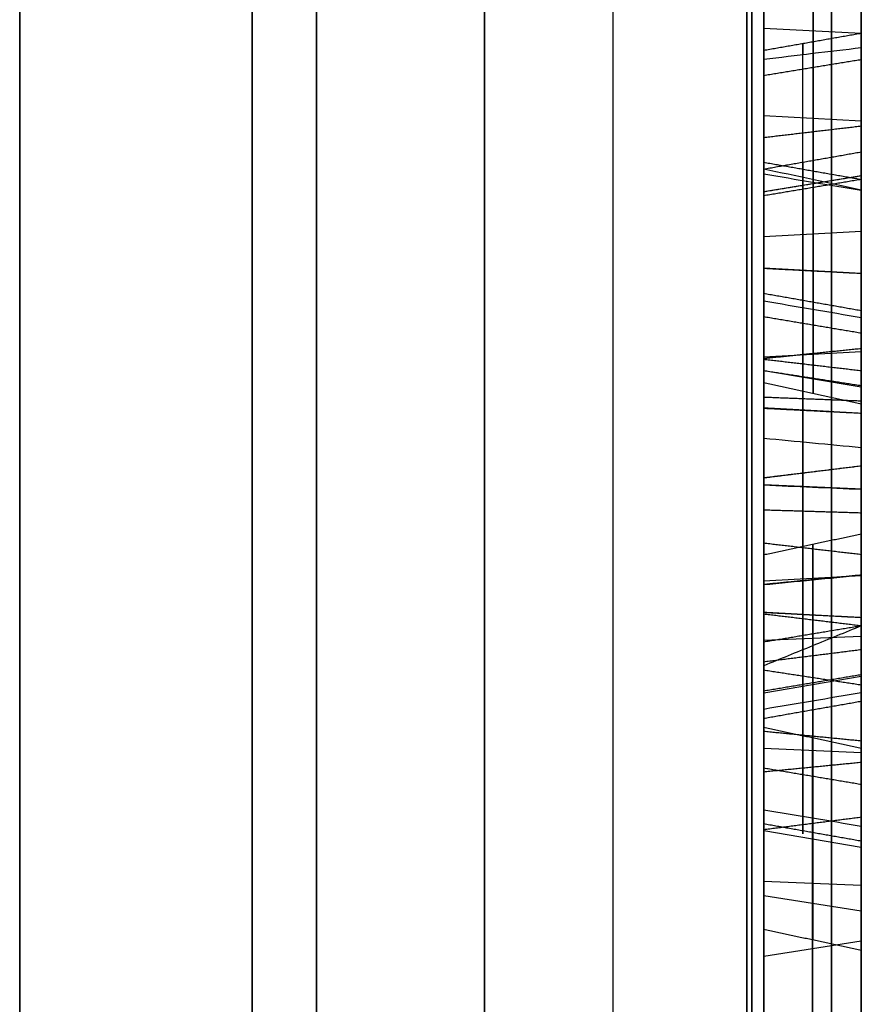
# Model space of a CAD drawing. Header units: millimetres. Extents: x 0 to 290, y -65 to 65.
# Tile 223 of 256: x 239.84 to 242, y 10.32 to 12.84. Entities that reach past the tile are written whole.
import ezdxf

# ---------------------------------------------------------------- set-up
doc = ezdxf.new("R2010")
doc.units = ezdxf.units.MM
doc.layers.add('Layer 01', color=7, linetype='Continuous', true_color=0x000000)

# ---------------------------------------------------------------- blocks, each defined once
blk = doc.blocks.new('Block 01')
at = {"layer": 'Layer 01'}
for p, q in [((241.8764, 11.9553, -45.9082), (241.8764, 13.8241, -45.3368)), ((241.8764, 13.7507, -45.0968), (241.8764, 11.8819, -45.6681)), ((241.75, 13.2061, -45.5025), (241.75, 12.4999, -45.5025)), ((241.75, 12.8187, -45.405), (242, 12.8058, -45.3628)), ((241.8764, 12.7533, -41.6543), (241.8764, 12.4302, -41.7561)), ((241.75, 12.5945, -41.7277), (242, 12.5813, -41.6856)), ((241.75, 12.4085, -41.163), (241.75, 12.0918, -41.163)), ((242, 12.0657, -40.6828), (242, 11.1028, -40.6828)), ((241.75, 11.9411, -45.7857), (242, 11.899, -45.7986)), ((241.8764, 11.8819, -45.6681), (241.8764, 11.9553, -45.9082)), ((241.75, 11.7568, -39.7231), (241.75, 11.7568, -40.0326)), ((241.75, 11.7568, -41.3985), (241.75, 11.7568, -41.6149)), ((241.75, 11.7568, -42.2754), (241.75, 11.7568, -42.5509)), ((242, 11.5917, -40.0096), (242, 11.5917, -41.3544)), ((241.8761, 11.4952, -47.3764), (241.8761, 10.78, -44.5079)), ((241.8761, 11.0035, -47.499), (241.8761, 11.4952, -47.3764)), ((241.75, 11.2496, -47.4147), (242, 11.2603, -47.4575)), ((241.75, 11.2292, -41.163), (241.75, 10.8563, -41.163)), ((241.75, 11.1709, -46.1678), (241.75, 10.8994, -46.1678)), ((241.75, 11.1151, -45.9438), (242, 11.1578, -45.9331)), ((241.875, 10.148, -45.6836), (241.875, 11.0036, -47.4988)), ((241.8739, 10.9995, -46.6593), (241.8739, 10.924, -46.6781)), ((241.875, 10.4815, -44.5826), (241.875, 10.9992, -46.6592)), ((241.75, 10.9727, -46.6885), (242, 10.962, -46.6457)), ((241.875, 10.9241, -46.6779), (241.875, 9.9951, -44.7038)), ((241.8761, 10.78, -44.5079), (241.8761, 10.4812, -44.5824)), ((241.75, 10.7617, -45.6155), (242, 10.719, -45.6262)), ((241.75, 10.6597, -46.1678), (241.75, 10.4006, -46.1678)), ((241.75, 10.6322, -44.5677), (242, 10.6216, -44.5249)), ((241.75, 10.5957, -46.5818), (242, 10.5559, -46.6006)), ((241.75, 10.4397, -45.7002), (242, 10.4796, -45.6815))]:
    blk.add_line(p, q, dxfattribs=at)
at = {"layer": 'Layer 01', "extrusion": (1, 2.40078e-09, -4.15826e-09)}
blk.add_arc((0, 0, 239.8438), 51.0753, 275.64333, 324.35667, dxfattribs=at)
at = {"layer": 'Layer 01', "extrusion": (-1, -2.40078e-09, -4.15826e-09)}
blk.add_arc((0, 0, -239.8438), 51.0753, 95.64333, 144.35667, dxfattribs=at)
at = {"layer": 'Layer 01', "extrusion": (-1, 1.14899e-31, 3.37662e-17)}
for start, end in [(215.66946, 264.33054), (95.66946, 144.33054)]:
    blk.add_arc((0, 0, -240.4394), 51.0545, start, end, dxfattribs=at)
at = {"layer": 'Layer 01', "extrusion": (1, 4.58683e-14, -8.07993e-14)}
blk.add_arc((0, 0, 241.0349), 51.0337, 275.69573, 324.30427, dxfattribs=at)
at = {"layer": 'Layer 01', "extrusion": (1, 4.70401e-14, 8.01228e-14)}
blk.add_arc((0, 0, 241.0349), 51.0337, 35.69573, 84.30427, dxfattribs=at)
at = {"layer": 'Layer 01', "extrusion": (1, -1.73004e-15, 1.24376e-15)}
blk.add_arc((0, 0, 239.8438), 39.4246, 275.71323, 324.28677, dxfattribs=at)
at = {"layer": 'Layer 01', "extrusion": (1, -2.12112e-16, -2.12014e-15)}
blk.add_arc((0, 0, 239.8438), 39.4246, 35.71323, 84.28677, dxfattribs=at)
at = {"layer": 'Layer 01', "extrusion": (-1, 0, 0)}
for start, end in [(95.8461, 144.15517), (215.8461, 264.15517)]:
    blk.add_arc((0, 0, -240.6041), 39.3945, start, end, dxfattribs=at)
at = {"layer": 'Layer 01', "extrusion": (-1, 1.81362e-10, -3.14134e-10)}
blk.add_arc((0, 0, -241.7071), 39.7071, 217.05776, 262.94224, dxfattribs=at)
at = {"layer": 'Layer 01', "extrusion": (-1, 1.81357e-10, 3.14112e-10)}
blk.add_arc((0, 0, -241.7071), 39.7071, 97.05776, 142.94224, dxfattribs=at)
at = {"layer": 'Layer 01', "extrusion": (1, -6.98079e-10, 5.60357e-09)}
blk.add_arc((0, 0, 241.3644), 39.3644, 277.10119, 322.89881, dxfattribs=at)
at = {"layer": 'Layer 01', "extrusion": (-1, 3.29704e-09, 5.71067e-09)}
blk.add_arc((0, 0, -241.3644), 39.3644, 97.10119, 142.89881, dxfattribs=at)
at = {"layer": 'Layer 01'}
for points, weights in [([(241.7193, 41.1984, -29.5994), (241.7193, 32.5666, -41.6136), (241.7193, 19.7551, -49.0103), (241.7193, 5.0346, -50.4785)], [0.85966990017, 0.808876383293, 0.808876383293, 0.85966990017]), ([(241.7193, 5.0346, 50.4785), (241.7193, 19.7551, 49.0103), (241.7193, 32.5666, 41.6136), (241.7193, 41.1984, 29.5994)], [0.859669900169, 0.808876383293, 0.808876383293, 0.859669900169]), ([(241.924, 31.9465, -24.1239), (241.924, 25.3284, -32.888), (241.924, 15.8176, -38.3791), (241.924, 4.9187, -39.7285)], [0.961939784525, 0.911212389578, 0.911212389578, 0.961939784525]), ([(241.924, 4.9187, 39.7285), (241.924, 15.8176, 38.3791), (241.924, 25.3284, 32.888), (241.924, 31.9465, 24.1239)], [0.961939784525, 0.911212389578, 0.911212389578, 0.961939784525])]:
    blk.add_rational_spline(points, weights, degree=3, dxfattribs=at)
for points, knots in [([(242, 40.6342, -29.1941), (242, 39.6103, -30.6193), (242, 37.9715, -32.6655), (242, 35.8795, -34.8925), (242, 34.7885, -35.9659), (242, 34.2317, -36.4926), (242, 33.9907, -36.7162), (242, 33.8295, -36.8647), (242, 33.75, -36.9375), (242, 33.0073, -37.6132), (242, 31.9942, -38.4864), (242, 30.7726, -39.4567), (242, 30.2405, -39.8622), (242, 29.8839, -40.1303), (242, 29.7056, -40.2624), (242, 28.075, -41.4542), (242, 26.5719, -42.4333), (242, 24.2398, -43.7798), (242, 23.0572, -44.4209), (242, 21.6486, -45.1124), (242, 21.0387, -45.3967), (242, 20.6308, -45.5835), (242, 20.4248, -45.6761), (242, 19.4044, -46.127), (242, 18.1671, -46.6346), (242, 16.7011, -47.1684), (242, 15.9625, -47.4207), (242, 15.6447, -47.5257), (242, 15.4326, -47.5949), (242, 15.3246, -47.6298), (242, 11.8767, -48.7309), (242, 8.4585, -49.4389), (242, 4.9657, -49.7873)], [0, 0, 0, 0, 5.309603, 7.964405, 9.291805, 9.955506, 10.287356, 10.287356, 10.619206, 10.619206, 13.274008, 14.601409, 15.265109, 15.265109, 15.928809, 15.928809, 21.238412, 21.238412, 23.893214, 25.220615, 25.884315, 25.884315, 26.548016, 26.548016, 29.202817, 30.530218, 31.193918, 31.525769, 31.525769, 31.857619, 31.857619, 42.476825, 42.476825, 42.476825, 42.476825]), ([(242, 4.9657, 49.7873), (242, 6.7119, 49.6131), (242, 9.3034, 49.217), (242, 12.278, 48.5188), (242, 13.7531, 48.1107), (242, 14.4876, 47.8918), (242, 14.8018, 47.7949), (242, 15.0111, 47.7296), (242, 15.1138, 47.6971), (242, 16.0703, 47.3917), (242, 17.333, 46.951), (242, 18.7842, 46.3782), (242, 19.4015, 46.1201), (242, 19.8119, 45.9453), (242, 20.0155, 45.857), (242, 21.8629, 45.0407), (242, 23.4623, 44.2286), (242, 25.7946, 42.8822), (242, 26.941, 42.1785), (242, 28.2442, 41.3044), (242, 28.7953, 40.9184), (242, 29.1611, 40.6585), (242, 29.3443, 40.5265), (242, 30.2449, 39.8682), (242, 31.3032, 39.0504), (242, 32.4985, 38.0477), (242, 33.0863, 37.5342), (242, 33.3361, 37.3115), (242, 33.5021, 37.1625), (242, 33.5863, 37.0864), (242, 36.2639, 34.6509), (242, 38.5861, 32.0447), (242, 40.6342, 29.1941)], [0, 0, 0, 0, 5.309603, 7.964405, 9.291805, 9.955506, 10.287356, 10.287356, 10.619206, 10.619206, 13.274008, 14.601409, 15.265109, 15.265109, 15.928809, 15.928809, 21.238412, 21.238412, 23.893214, 25.220615, 25.884315, 25.884315, 26.548016, 26.548016, 29.202817, 30.530218, 31.193918, 31.525769, 31.525769, 31.857619, 31.857619, 42.476825, 42.476825, 42.476825, 42.476825]), ([(242, 4.9657, -40.108), (242, 6.2947, -39.9434), (242, 8.2665, -39.5997), (242, 10.5286, -39.029), (242, 11.6501, -38.7013), (242, 12.2085, -38.5268), (242, 12.4473, -38.4497), (242, 12.6063, -38.3979), (242, 12.6842, -38.3722), (242, 15.3587, -37.4819), (242, 17.8399, -36.3664), (242, 21.3907, -34.3164), (242, 23.1057, -33.2074), (242, 25.0007, -31.7665), (242, 25.9218, -31.0093), (242, 26.3758, -30.6216), (242, 26.5689, -30.4534), (242, 26.6974, -30.3409), (242, 26.7627, -30.2832), (242, 28.8286, -28.4499), (242, 30.6374, -26.4921), (242, 32.2517, -24.3544)], [0, 0, 0, 0, 4.049899, 6.074849, 7.087324, 7.593561, 7.84668, 7.84668, 8.099798, 8.099798, 16.199597, 16.199597, 20.249496, 22.274446, 23.28692, 23.793158, 24.046277, 24.046277, 24.299395, 24.299395, 32.399194, 32.399194, 32.399194, 32.399194]), ([(242, 32.2517, 24.3544), (242, 31.4447, 25.4231), (242, 30.1611, 26.9588), (242, 28.5358, 28.6325), (242, 27.6912, 29.4399), (242, 27.2609, 29.8362), (242, 27.0748, 30.0045), (242, 26.9504, 30.1163), (242, 26.8892, 30.171), (242, 24.7809, 32.042), (242, 22.5743, 33.633), (242, 19.0235, 35.6831), (242, 17.2056, 36.6138), (242, 15.0103, 37.5345), (242, 13.894, 37.9536), (242, 13.3312, 38.1529), (242, 13.089, 38.2361), (242, 12.9273, 38.291), (242, 12.8447, 38.3188), (242, 10.224, 39.1913), (242, 7.6241, 39.7788), (242, 4.9657, 40.108)], [0, 0, 0, 0, 4.049899, 6.074849, 7.087324, 7.593561, 7.84668, 7.84668, 8.099798, 8.099798, 16.199597, 16.199597, 20.249496, 22.274446, 23.28692, 23.793158, 24.046277, 24.046277, 24.299395, 24.299395, 32.399194, 32.399194, 32.399194, 32.399194]), ([(242, 12.7678, -41.6268), (241.9583, 12.763, -41.636), (241.9166, 12.7581, -41.6453), (241.8749, 12.7531, -41.6546), (241.8333, 12.7481, -41.6638), (241.7916, 12.743, -41.6731), (241.75, 12.7378, -41.6825)], [0, 0, 0, 0, 0.1289296, 0.1289296, 0.1289296, 0.257862, 0.257862, 0.257862, 0.257862]), ([(242, 12.4032, -41.7418), (241.9584, 12.4124, -41.7466), (241.9167, 12.4215, -41.7514), (241.8751, 12.4305, -41.7563), (241.8334, 12.4394, -41.7611), (241.7917, 12.4483, -41.7661), (241.75, 12.4571, -41.771)], [-0.2574055, -0.2574055, -0.2574055, -0.2574055, -0.1287048, -0.1287048, -0.1287048, 0, 0, 0, 0]), ([(241.75, 12.2027, -42.3439), (241.75, 12.2028, -42.3439), (241.75, 12.2029, -42.3438), (241.75, 12.203, -42.3438), (241.75, 12.3228, -42.3047), (241.75, 12.4043, -42.217), (241.75, 12.4441, -42.0946)], [-0.3748242, -0.3748242, -0.3748242, -0.3748242, -0.3744792, -0.3744792, -0.3744792, 0, 0, 0, 0]), ([(241.85, 12.4273, -42.0891), (241.85, 12.389, -42.2071), (241.85, 12.3119, -42.2897), (241.85, 12.1975, -42.327), (241.85, 12.1975, -42.3271), (241.85, 12.1974, -42.3271), (241.85, 12.1973, -42.3271)], [0.0001455, 0.0001455, 0.0001455, 0.0001455, 0.990099, 0.990099, 0.990099, 0.9906853, 0.9906853, 0.9906853, 0.9906853]), ([(241.75, 12.3987, -41.1892), (241.75, 12.3987, -41.1892), (241.75, 12.3987, -41.1892), (241.75, 12.3987, -41.1892), (241.75, 12.3202, -41.3874), (241.75, 12.1807, -41.5165), (241.75, 11.9756, -41.5835)], [0, 0, 0, 0, 0.0000309, 0.0000309, 0.0000309, 0.6190001, 0.6190001, 0.6190001, 0.6190001]), ([(241.85, 11.9808, -41.6003), (241.85, 12.1905, -41.5319), (241.85, 12.3348, -41.3986), (241.85, 12.4151, -41.1957), (241.85, 12.4151, -41.1957), (241.85, 12.4151, -41.1957), (241.85, 12.4151, -41.1957)], [0.0005307, 0.0005307, 0.0005307, 0.0005307, 0.990099, 0.990099, 0.990099, 0.9901277, 0.9901277, 0.9901277, 0.9901277]), ([(241.85, 12.4055, -40.4674), (241.85, 12.3074, -40.1564), (241.85, 12.1657, -39.9378), (241.85, 11.9817, -39.8082), (241.85, 11.9816, -39.8082), (241.85, 11.9816, -39.8082), (241.85, 11.9816, -39.8082)], [0, 0, 0, 0, 0.990099, 0.990099, 0.990099, 0.9902584, 0.9902584, 0.9902584, 0.9902584]), ([(241.75, 11.9714, -39.8225), (241.75, 11.9714, -39.8226), (241.75, 11.9715, -39.8226), (241.75, 11.9715, -39.8226), (241.75, 12.1513, -39.9492), (241.75, 12.2913, -40.1639), (241.75, 12.3887, -40.4727)], [-0.8001599, -0.8001599, -0.8001599, -0.8001599, -0.7999733, -0.7999733, -0.7999733, 0, 0, 0, 0]), ([(241.75, 11.6655, -42.2008), (241.75, 11.6655, -42.2009), (241.75, 11.6656, -42.2009), (241.75, 11.6656, -42.201), (241.75, 11.8244, -42.3531), (241.75, 12.0076, -42.4042), (241.75, 12.2023, -42.344), (241.75, 12.2024, -42.344), (241.75, 12.2026, -42.3439), (241.75, 12.2027, -42.3439)], [-0.6144254, -0.6144254, -0.6144254, -0.6144254, -0.6142128, -0.6142128, -0.6142128, -0.000345, -0.000345, -0.000345, 0, 0, 0, 0]), ([(241.85, 12.1973, -42.3271), (241.85, 12.1973, -42.3271), (241.85, 12.1972, -42.3271), (241.85, 12.1971, -42.3272), (241.85, 12.0087, -42.3854), (241.85, 11.833, -42.3369), (241.85, 11.6778, -42.1882), (241.85, 11.6778, -42.1882), (241.85, 11.6778, -42.1882), (241.85, 11.6777, -42.1881)], [0.0094721, 0.0094721, 0.0094721, 0.0094721, 0.0098039, 0.0098039, 0.0098039, 0.9901961, 0.9901961, 0.9901961, 0.9903941, 0.9903941, 0.9903941, 0.9903941]), ([(241.75, 12.1195, -41.0868), (241.75, 12.0803, -41.2302), (241.75, 11.9868, -41.331), (241.75, 11.8449, -41.3783), (241.75, 11.8447, -41.3784), (241.75, 11.8445, -41.3785), (241.75, 11.8443, -41.3785)], [-0.436453, -0.436453, -0.436453, -0.436453, -0.0006574, -0.0006574, -0.0006574, 0, 0, 0, 0]), ([(241.85, 12.1025, -41.0821), (241.85, 12.0647, -41.2205), (241.85, 11.976, -41.316), (241.85, 11.8393, -41.3616), (241.85, 11.8392, -41.3616), (241.85, 11.8391, -41.3617), (241.85, 11.839, -41.3617)], [0, 0, 0, 0, 0.990099, 0.990099, 0.990099, 0.9909693, 0.9909693, 0.9909693, 0.9909693]), ([(241.75, 11.9756, -41.5835), (241.75, 11.8554, -41.6191), (241.75, 11.7469, -41.6249), (241.75, 11.6477, -41.5996), (241.75, 11.6477, -41.5996), (241.75, 11.6477, -41.5996), (241.75, 11.6476, -41.5996)], [-0.3364831, -0.3364831, -0.3364831, -0.3364831, -0.0001126, -0.0001126, -0.0001126, 0, 0, 0, 0]), ([(241.75, 11.3206, -39.7543), (241.75, 11.3207, -39.7543), (241.75, 11.3207, -39.7543), (241.75, 11.3208, -39.7543), (241.75, 11.5807, -39.6712), (241.75, 11.7928, -39.6946), (241.75, 11.9712, -39.8224), (241.75, 11.9713, -39.8225), (241.75, 11.9713, -39.8225), (241.75, 11.9714, -39.8225)], [-0.7061058, -0.7061058, -0.7061058, -0.7061058, -0.7059349, -0.7059349, -0.7059349, -0.0001866, -0.0001866, -0.0001866, 0, 0, 0, 0]), ([(241.85, 11.9816, -39.8082), (241.85, 11.9815, -39.8081), (241.85, 11.9815, -39.8081), (241.85, 11.9815, -39.8081), (241.85, 11.7979, -39.6765), (241.85, 11.5791, -39.6532), (241.85, 11.3154, -39.7375), (241.85, 11.3154, -39.7375), (241.85, 11.3154, -39.7375), (241.85, 11.3153, -39.7375)], [0.0096372, 0.0096372, 0.0096372, 0.0096372, 0.0098039, 0.0098039, 0.0098039, 0.9901961, 0.9901961, 0.9901961, 0.9903147, 0.9903147, 0.9903147, 0.9903147]), ([(241.85, 11.6433, -41.6167), (241.85, 11.6433, -41.6167), (241.85, 11.6434, -41.6167), (241.85, 11.6434, -41.6167), (241.85, 11.7464, -41.643), (241.85, 11.8583, -41.6366), (241.85, 11.9808, -41.6003)], [0.0096835, 0.0096835, 0.0096835, 0.0096835, 0.009901, 0.009901, 0.009901, 0.9991224, 0.9991224, 0.9991224, 0.9991224]), ([(241.75, 11.8443, -41.3785), (241.75, 11.8441, -41.3786), (241.75, 11.8438, -41.3786), (241.75, 11.8436, -41.3787), (241.75, 11.6799, -41.4279), (241.75, 11.5256, -41.4084), (241.75, 11.3925, -41.32), (241.75, 11.3924, -41.32), (241.75, 11.3923, -41.32), (241.75, 11.3923, -41.3199)], [0, 0, 0, 0, 0.0006574, 0.0006574, 0.0006574, 0.4869461, 0.4869461, 0.4869461, 0.4871777, 0.4871777, 0.4871777, 0.4871777]), ([(241.85, 11.839, -41.3617), (241.85, 11.8388, -41.3617), (241.85, 11.8387, -41.3618), (241.85, 11.8386, -41.3618), (241.85, 11.679, -41.4097), (241.85, 11.5309, -41.3908), (241.85, 11.4022, -41.3054), (241.85, 11.4022, -41.3053), (241.85, 11.4021, -41.3053), (241.85, 11.4021, -41.3053)], [0.0090015, 0.0090015, 0.0090015, 0.0090015, 0.0098039, 0.0098039, 0.0098039, 0.9901961, 0.9901961, 0.9901961, 0.9904802, 0.9904802, 0.9904802, 0.9904802]), ([(241.75, 11.1842, -41.267), (241.75, 11.2044, -41.324), (241.75, 11.2246, -41.381), (241.75, 11.2448, -41.4379), (241.75, 11.3708, -41.7932), (241.75, 11.5079, -42.0469), (241.75, 11.6653, -42.2007), (241.75, 11.6654, -42.2007), (241.75, 11.6654, -42.2008), (241.75, 11.6655, -42.2008)], [-1.066968, -1.066968, -1.066968, -1.066968, -0.885604, -0.885604, -0.885604, -0.000213, -0.000213, -0.000213, 0, 0, 0, 0]), ([(241.85, 11.6777, -42.1881), (241.85, 11.6777, -42.1881), (241.85, 11.6777, -42.1881), (241.85, 11.6776, -42.1881), (241.85, 11.5234, -42.0375), (241.85, 11.3869, -41.7861), (241.85, 11.2614, -41.432), (241.85, 11.2493, -41.3979), (241.85, 11.2372, -41.3637), (241.85, 11.2251, -41.3295)], [0.0083296, 0.0083296, 0.0083296, 0.0083296, 0.0084937, 0.0084937, 0.0084937, 0.8578682, 0.8578682, 0.8578682, 0.9398799, 0.9398799, 0.9398799, 0.9398799]), ([(241.75, 11.6476, -41.5996), (241.75, 11.6476, -41.5996), (241.75, 11.6476, -41.5996), (241.75, 11.6475, -41.5996), (241.75, 11.5489, -41.5749), (241.75, 11.4392, -41.5061), (241.75, 11.3165, -41.3911), (241.75, 11.2724, -41.3497), (241.75, 11.2283, -41.3083), (241.75, 11.1842, -41.267)], [-0.580795, -0.580795, -0.580795, -0.580795, -0.5806825, -0.5806825, -0.5806825, -0.1813639, -0.1813639, -0.1813639, 0, 0, 0, 0]), ([(241.85, 11.2251, -41.3295), (241.85, 11.2516, -41.3543), (241.85, 11.278, -41.3791), (241.85, 11.3045, -41.4039), (241.85, 11.4283, -41.5201), (241.85, 11.5402, -41.5909), (241.85, 11.6432, -41.6167), (241.85, 11.6433, -41.6167), (241.85, 11.6433, -41.6167), (241.85, 11.6433, -41.6167)], [0.1117018, 0.1117018, 0.1117018, 0.1117018, 0.2667838, 0.2667838, 0.2667838, 0.9927404, 0.9927404, 0.9927404, 0.9928885, 0.9928885, 0.9928885, 0.9928885]), ([(241.75, 11.3923, -41.3199), (241.75, 11.3922, -41.3199), (241.75, 11.3921, -41.3198), (241.75, 11.3921, -41.3198), (241.75, 11.2623, -41.2317), (241.75, 11.1707, -41.1046), (241.75, 11.12, -40.9439)], [0, 0, 0, 0, 0.0002316, 0.0002316, 0.0002316, 0.4822055, 0.4822055, 0.4822055, 0.4822055]), ([(241.85, 11.4021, -41.3053), (241.85, 11.4021, -41.3053), (241.85, 11.402, -41.3052), (241.85, 11.402, -41.3052), (241.85, 11.2756, -41.2194), (241.85, 11.1865, -41.0961), (241.85, 11.1369, -40.9386)], [0.0095907, 0.0095907, 0.0095907, 0.0095907, 0.009901, 0.009901, 0.009901, 1, 1, 1, 1]), ([(241.75, 10.8145, -40.2584), (241.75, 10.8981, -39.9986), (241.75, 11.0633, -39.8344), (241.75, 11.3205, -39.7544), (241.75, 11.3205, -39.7544), (241.75, 11.3206, -39.7544), (241.75, 11.3206, -39.7543)], [-0.775374, -0.775374, -0.775374, -0.775374, -0.0001709, -0.0001709, -0.0001709, 0, 0, 0, 0]), ([(241.85, 11.3153, -39.7375), (241.85, 11.3153, -39.7375), (241.85, 11.3153, -39.7375), (241.85, 11.3152, -39.7376), (241.85, 11.053, -39.8191), (241.85, 10.8829, -39.9882), (241.85, 10.7977, -40.2531)], [0.0097754, 0.0097754, 0.0097754, 0.0097754, 0.009901, 0.009901, 0.009901, 0.9999374, 0.9999374, 0.9999374, 0.9999374]), ([(242, 11.2864, -41.4232), (241.9583, 11.2694, -41.3972), (241.9167, 11.2523, -41.3711), (241.875, 11.2353, -41.3451), (241.8333, 11.2183, -41.3191), (241.7917, 11.2013, -41.293), (241.75, 11.1842, -41.267)], [-0.3119873, -0.3119873, -0.3119873, -0.3119873, -0.1559936, -0.1559936, -0.1559936, 0, 0, 0, 0])]:
    blk.add_open_spline(points, degree=3, knots=knots, dxfattribs=at)
for points, degree in [([(242, 13.8513, -45.3513), (242, 12.896, -45.6434), (242, 11.9408, -45.9354)], 2), ([(241.75, 11.9701, -45.8804), (241.75, 12.8832, -45.6012), (241.75, 13.7963, -45.322)], 2), ([(242, 11.8546, -45.6536), (242, 12.8099, -45.3616), (242, 13.7652, -45.0695)], 2), ([(241.75, 13.7359, -45.1246), (241.75, 12.8228, -45.4037), (241.75, 11.9097, -45.6829)], 2), ([(242, 12.7678, -41.6268), (242, 12.8274, -41.8159), (242, 12.8173, -42.0097), (242, 12.7375, -42.2083)], 3), ([(242, 12.8049, -41.914), (241.875, 12.783, -41.9129), (241.75, 12.761, -41.9117)], 2), ([(241.85, 12.7129, -42.1984), (241.85, 12.7872, -42.0137), (241.85, 12.7992, -41.8351), (241.85, 12.7501, -41.6601)], 3), ([(241.75, 12.7378, -41.6825), (241.75, 12.7803, -41.8479), (241.75, 12.7671, -42.0165), (241.75, 12.6966, -42.1919)], 3), ([(242, 12.4032, -41.7418), (242, 12.5855, -41.6843), (242, 12.7678, -41.6268)], 2), ([(241.75, 12.4571, -41.771), (241.75, 12.5974, -41.7267), (241.75, 12.7378, -41.6825)], 2), ([(242, 12.7375, -42.2083), (241.875, 12.717, -42.2001), (241.75, 12.6966, -42.1919)], 2), ([(242, 12.7375, -42.2083), (242, 12.6574, -42.4058), (242, 12.5097, -42.5385), (242, 12.2973, -42.6078)], 3), ([(241.75, 12.6966, -42.1919), (241.75, 12.6214, -42.3772), (241.75, 12.4855, -42.4999), (241.75, 12.2839, -42.5658)], 3), ([(241.85, 12.2893, -42.5826), (241.85, 12.4952, -42.5154), (241.85, 12.6358, -42.3887), (241.85, 12.7129, -42.1984)], 3), ([(242, 12.567, -42.4561), (241.875, 12.5523, -42.4399), (241.75, 12.5376, -42.4237)], 2), ([(242, 12.4307, -40.4595), (242, 12.5213, -40.7467), (242, 12.5235, -40.9941), (242, 12.4397, -41.2054)], 3), ([(242, 12.5006, -40.8609), (241.875, 12.4786, -40.8612), (241.75, 12.4566, -40.8614)], 2), ([(241.85, 12.4151, -41.1957), (241.85, 12.4961, -40.9914), (241.85, 12.4948, -40.7508), (241.85, 12.4055, -40.4674)], 3), ([(241.75, 12.4441, -42.0946), (241.75, 12.4797, -41.9863), (241.75, 12.4828, -41.8774), (241.75, 12.4571, -41.771)], 3), ([(241.75, 12.3887, -40.4727), (241.75, 12.4772, -40.7535), (241.75, 12.4779, -40.9896), (241.75, 12.3987, -41.1892)], 3), ([(242, 12.43, -41.9105), (241.875, 12.452, -41.9105), (241.75, 12.474, -41.9105)], 2), ([(242, 12.4022, -42.0809), (241.9167, 12.4161, -42.0855), (241.8333, 12.4301, -42.09), (241.75, 12.4441, -42.0946)], 3), ([(241.85, 12.4358, -41.7592), (241.85, 12.4652, -41.8677), (241.85, 12.4637, -41.9785), (241.85, 12.4273, -42.0891)], 3), ([(242, 12.4397, -41.2054), (241.9167, 12.426, -41.2), (241.8333, 12.4123, -41.1946), (241.75, 12.3987, -41.1892)], 3), ([(242, 12.4397, -41.2054), (241.875, 12.4192, -41.1973), (241.75, 12.3987, -41.1892)], 2), ([(242, 12.4307, -40.4595), (241.875, 12.4097, -40.4661), (241.75, 12.3887, -40.4727)], 2), ([(242, 12.4022, -42.0809), (242, 12.4397, -41.9668), (242, 12.4384, -41.8535), (242, 12.4032, -41.7418)], 3), ([(242, 12.4397, -41.2054), (242, 12.3566, -41.4154), (242, 12.2053, -41.5549), (242, 11.9887, -41.6255)], 3), ([(242, 11.9969, -39.7866), (242, 12.1873, -39.9207), (242, 12.3316, -40.1451), (242, 12.4307, -40.4595)], 3), ([(242, 12.1893, -42.3019), (242, 12.2955, -42.2672), (242, 12.366, -42.1922), (242, 12.4022, -42.0809)], 3), ([(242, 12.2973, -42.6078), (241.9167, 12.2928, -42.5938), (241.8333, 12.2884, -42.5798), (241.75, 12.2839, -42.5658)], 3), ([(242, 12.2973, -42.6078), (242, 11.9937, -42.7012), (242, 11.7176, -42.6378), (242, 11.469, -42.4176)], 3), ([(241.75, 12.2839, -42.5658), (241.75, 11.9946, -42.6547), (241.75, 11.7368, -42.596), (241.75, 11.4982, -42.3846)], 3), ([(241.85, 11.4865, -42.3978), (241.85, 11.7291, -42.6127), (241.85, 11.9942, -42.6733), (241.85, 12.2893, -42.5826)], 3), ([(242, 12.1893, -42.3019), (241.875, 12.1962, -42.3228), (241.75, 12.203, -42.3438)], 2), ([(242, 12.1893, -42.3019), (241.9167, 12.1938, -42.3159), (241.8333, 12.1982, -42.3299), (241.75, 12.2027, -42.3439)], 3), ([(242, 12.1893, -42.3019), (241.875, 12.1958, -42.3229), (241.75, 12.2023, -42.344)], 2), ([(242, 11.6961, -42.1691), (242, 11.8459, -42.3126), (242, 12.0104, -42.3572), (242, 12.1893, -42.3019)], 3), ([(241.75, 12.0793, -40.568), (241.75, 12.1426, -40.7688), (241.75, 12.1593, -40.9427), (241.75, 12.1195, -41.0868)], 3), ([(241.85, 12.0625, -40.5733), (241.85, 12.1253, -40.7723), (241.85, 12.1409, -40.9429), (241.85, 12.1025, -41.0821)], 3), ([(242, 12.094, -40.8523), (241.875, 12.1161, -40.8505), (241.75, 12.1381, -40.8487)], 2), ([(241.75, 12.1195, -41.0868), (241.8333, 12.1054, -41.0829), (241.9167, 12.0912, -41.079), (242, 12.077, -41.0752)], 3), ([(242, 12.0373, -40.5812), (242, 12.0992, -40.7776), (242, 12.1135, -40.9431), (242, 12.077, -41.0752)], 3), ([(241.75, 11.7676, -40.0395), (241.75, 11.897, -40.1219), (241.75, 11.9948, -40.3), (241.75, 12.0793, -40.568)], 3), ([(241.75, 12.0793, -40.568), (241.875, 12.0583, -40.5746), (242, 12.0373, -40.5812)], 2), ([(242, 12.077, -41.0752), (242, 12.0413, -41.2059), (242, 11.9598, -41.2936), (242, 11.831, -41.3365)], 3), ([(241.85, 11.7581, -40.0543), (241.85, 11.8811, -40.1326), (241.85, 11.9783, -40.3064), (241.85, 12.0625, -40.5733)], 3), ([(242, 11.7438, -40.0766), (242, 11.8573, -40.1487), (242, 11.9536, -40.3159), (242, 12.0373, -40.5812)], 3), ([(242, 11.9969, -39.7866), (241.9167, 11.9884, -39.7986), (241.8333, 11.9799, -39.8106), (241.75, 11.9714, -39.8225)], 3), ([(242, 11.9969, -39.7866), (241.875, 11.9841, -39.8045), (241.75, 11.9712, -39.8224)], 2), ([(242, 11.9969, -39.7866), (241.875, 11.9842, -39.8046), (241.75, 11.9715, -39.8226)], 2), ([(242, 11.9887, -41.6255), (241.9167, 11.9843, -41.6115), (241.8333, 11.98, -41.5975), (241.75, 11.9756, -41.5835)], 3), ([(242, 11.3074, -39.7123), (242, 11.5765, -39.6263), (242, 11.8055, -39.6494), (242, 11.9969, -39.7866)], 3), ([(242, 11.9887, -41.6255), (242, 11.8627, -41.663), (242, 11.7455, -41.6701), (242, 11.6368, -41.6423)], 3), ([(241.75, 11.9097, -45.6829), (241.75, 11.9399, -45.7816), (241.75, 11.9701, -45.8804)], 2), ([(241.75, 11.9701, -45.8804), (241.875, 11.9554, -45.9079), (242, 11.9408, -45.9354)], 2), ([(242, 11.9017, -40.2565), (241.875, 11.921, -40.2452), (241.75, 11.9402, -40.234)], 2), ([(242, 11.9408, -45.9354), (242, 11.8977, -45.7945), (242, 11.8546, -45.6536)], 2), ([(242, 11.8546, -45.6536), (241.875, 11.8822, -45.6683), (241.75, 11.9097, -45.6829)], 2), ([(242, 11.8625, -42.6303), (241.875, 11.8674, -42.6091), (241.75, 11.8722, -42.5878)], 2), ([(242, 11.831, -41.3365), (241.875, 11.8379, -41.3574), (241.75, 11.8449, -41.3783)], 2), ([(242, 11.831, -41.3365), (241.9167, 11.8354, -41.3505), (241.8333, 11.8398, -41.3645), (241.75, 11.8443, -41.3785)], 3), ([(242, 11.831, -41.3365), (241.875, 11.8373, -41.3576), (241.75, 11.8436, -41.3787)], 2), ([(242, 11.831, -41.3365), (242, 11.6778, -41.3825), (242, 11.5388, -41.3643), (242, 11.4168, -41.2833)], 3), ([(241.75, 11.4019, -39.9762), (241.75, 11.5203, -39.9365), (241.75, 11.6458, -39.9603), (241.75, 11.7676, -40.0395)], 3), ([(241.75, 11.7676, -40.0395), (241.8333, 11.7597, -40.0519), (241.9167, 11.7517, -40.0642), (242, 11.7438, -40.0766)], 3), ([(241.85, 11.4073, -39.993), (241.85, 11.5198, -39.9552), (241.85, 11.6393, -39.9771), (241.85, 11.7581, -40.0543)], 3), ([(242, 11.4153, -40.0182), (242, 11.5191, -39.9832), (242, 11.6296, -40.0023), (242, 11.7438, -40.0766)], 3), ([(242, 11.6961, -42.1691), (241.9167, 11.6859, -42.1797), (241.8333, 11.6757, -42.1903), (241.75, 11.6655, -42.2008)], 3), ([(242, 11.6961, -42.1691), (241.875, 11.6807, -42.1849), (241.75, 11.6653, -42.2007)], 2), ([(242, 11.6961, -42.1691), (241.875, 11.6809, -42.185), (241.75, 11.6656, -42.201)], 2), ([(242, 11.2864, -41.4232), (242, 11.4112, -41.7755), (242, 11.5468, -42.0233), (242, 11.6961, -42.1691)], 3), ([(242, 11.6368, -41.6423), (241.875, 11.6423, -41.621), (241.75, 11.6477, -41.5996)], 2), ([(241.75, 11.6476, -41.5996), (241.8333, 11.644, -41.6138), (241.9167, 11.6404, -41.6281), (242, 11.6368, -41.6423)], 3), ([(242, 11.6368, -41.6423), (241.875, 11.6422, -41.6209), (241.75, 11.6475, -41.5996)], 2), ([(242, 11.6368, -41.6423), (242, 11.5271, -41.6149), (242, 11.4119, -41.541), (242, 11.2864, -41.4232)], 3), ([(242, 11.5757, -40.0064), (241.875, 11.5794, -39.9848), (241.75, 11.5832, -39.9632)], 2), ([(242, 11.5217, -47.3923), (241.875, 11.4949, -47.3763), (241.75, 11.4682, -47.3602)], 2), ([(242, 10.7959, -44.4814), (242, 11.1588, -45.9369), (242, 11.5217, -47.3923)], 2), ([(242, 11.5217, -47.3923), (242, 11.2565, -47.4584), (242, 10.9913, -47.5246)], 2), ([(241.75, 11.4982, -42.3846), (241.75, 11.257, -42.1694), (241.75, 11.0634, -41.8407), (241.75, 10.9217, -41.3912)], 3), ([(242, 11.469, -42.4176), (241.875, 11.4836, -42.4011), (241.75, 11.4982, -42.3846)], 2), ([(241.85, 10.9049, -41.3965), (241.85, 11.0472, -41.8479), (241.85, 11.2421, -42.1798), (241.85, 11.4865, -42.3978)], 3), ([(241.75, 11.4682, -47.3602), (241.75, 11.116, -45.9476), (241.75, 10.7638, -44.5349)], 2), ([(241.75, 11.0158, -47.473), (241.75, 11.242, -47.4166), (241.75, 11.4682, -47.3602)], 2), ([(242, 11.469, -42.4176), (242, 11.2197, -42.1953), (242, 11.0229, -41.8589), (242, 10.8797, -41.4045)], 3), ([(241.75, 11.3923, -41.3199), (241.8333, 11.4005, -41.3077), (241.9167, 11.4086, -41.2955), (242, 11.4168, -41.2833)], 3), ([(242, 11.4168, -41.2833), (241.875, 11.4046, -41.3017), (241.75, 11.3925, -41.32)], 2), ([(242, 11.4168, -41.2833), (241.875, 11.4044, -41.3015), (241.75, 11.3921, -41.3198)], 2), ([(241.75, 11.4019, -39.9762), (241.8333, 11.4064, -39.9902), (241.9167, 11.4109, -40.0042), (242, 11.4153, -40.0182)], 3), ([(241.85, 11.0904, -40.3212), (241.85, 11.1381, -40.1524), (241.85, 11.2462, -40.0415), (241.85, 11.4073, -39.993)], 3), ([(242, 11.4168, -41.2833), (242, 11.2955, -41.201), (242, 11.2102, -41.0832), (242, 11.1621, -40.9307)], 3), ([(242, 11.1158, -40.3286), (242, 11.1614, -40.1672), (242, 11.2621, -40.0642), (242, 11.4153, -40.0182)], 3), ([(241.75, 11.0734, -40.3164), (241.75, 11.1226, -40.1426), (241.75, 11.2355, -40.0264), (241.75, 11.4019, -39.9762)], 3), ([(242, 11.3074, -39.7123), (241.875, 11.3141, -39.7333), (241.75, 11.3208, -39.7543)], 2), ([(242, 11.3074, -39.7123), (241.9167, 11.3118, -39.7263), (241.8333, 11.3162, -39.7403), (241.75, 11.3206, -39.7543)], 3), ([(242, 11.3074, -39.7123), (241.875, 11.3139, -39.7333), (241.75, 11.3205, -39.7544)], 2), ([(242, 11.2864, -41.4232), (241.875, 11.3015, -41.4071), (241.75, 11.3165, -41.3911)], 2), ([(242, 10.7725, -40.245), (242, 10.8601, -39.9728), (242, 11.0375, -39.7962), (242, 11.3074, -39.7123)], 3), ([(242, 11.2864, -41.4232), (241.875, 11.2656, -41.4306), (241.75, 11.2448, -41.4379)], 2), ([(242, 11.2252, -40.1301), (241.875, 11.2095, -40.1149), (241.75, 11.1939, -40.0998)], 2), ([(242, 11.1346, -41.9981), (241.875, 11.1536, -41.987), (241.75, 11.1727, -41.9758)], 2), ([(241.75, 11.12, -40.9439), (241.875, 11.1411, -40.9373), (242, 11.1621, -40.9307)], 2), ([(242, 11.1621, -40.9307), (242, 11.085, -40.6862), (242, 11.0699, -40.4854), (242, 11.1158, -40.3286)], 3), ([(241.85, 11.1369, -40.9386), (241.85, 11.0589, -40.6915), (241.85, 11.0424, -40.4855), (241.85, 11.0904, -40.3212)], 3), ([(241.75, 11.12, -40.9439), (241.75, 11.0416, -40.695), (241.75, 11.024, -40.4855), (241.75, 11.0734, -40.3164)], 3), ([(241.75, 11.0734, -40.3164), (241.8333, 11.0876, -40.3204), (241.9167, 11.1017, -40.3245), (242, 11.1158, -40.3286)], 3), ([(242, 11.0928, -40.5968), (241.875, 11.0708, -40.5984), (241.75, 11.0488, -40.6001)], 2), ([(242, 10.9725, -46.6431), (241.875, 10.9992, -46.6592), (241.75, 11.0259, -46.6752)], 2), ([(241.75, 11.0259, -46.6752), (241.75, 10.9689, -46.6894), (241.75, 10.9119, -46.7037)], 2), ([(241.75, 10.5082, -44.5986), (241.75, 10.7671, -45.6369), (241.75, 11.0259, -46.6752)], 2), ([(242, 10.9913, -47.5246), (241.875, 11.0036, -47.4988), (241.75, 11.0158, -47.473)], 2), ([(241.75, 10.1602, -45.6579), (241.75, 10.588, -46.5654), (241.75, 11.0158, -47.473)], 2), ([(242, 10.9913, -47.5246), (242, 10.5636, -46.617), (242, 10.1358, -45.7094)], 2), ([(242, 10.9364, -46.6521), (242, 10.9544, -46.6476), (242, 10.9725, -46.6431)], 2), ([(242, 10.9725, -46.6431), (242, 10.7136, -45.6048), (242, 10.4548, -44.5665)], 2), ([(242, 10.9364, -46.6521), (241.875, 10.9241, -46.6779), (241.75, 10.9119, -46.7037)], 2), ([(242, 10.0073, -44.6781), (242, 10.4719, -45.6651), (242, 10.9364, -46.6521)], 2), ([(242, 10.8797, -41.4045), (241.875, 10.9007, -41.3978), (241.75, 10.9217, -41.3912)], 2), ([(241.75, 10.9217, -41.3912), (241.75, 10.7648, -40.8936), (241.75, 10.7333, -40.5144), (241.75, 10.8145, -40.2584)], 3), ([(241.75, 10.9119, -46.7037), (241.75, 10.4474, -45.7166), (241.75, 9.9829, -44.7296)], 2), ([(241.85, 10.7977, -40.2531), (241.85, 10.7146, -40.5149), (241.85, 10.7475, -40.8973), (241.85, 10.9049, -41.3965)], 3), ([(242, 10.8797, -41.4045), (242, 10.7216, -40.903), (242, 10.6867, -40.5155), (242, 10.7725, -40.245)], 3), ([(242, 10.7725, -40.245), (241.9167, 10.7865, -40.2495), (241.8333, 10.8005, -40.254), (241.75, 10.8145, -40.2584)], 3), ([(242, 10.7959, -44.4814), (241.875, 10.7798, -44.5082), (241.75, 10.7638, -44.5349)], 2), ([(242, 10.7346, -40.7382), (241.875, 10.7567, -40.7361), (241.75, 10.7788, -40.7341)], 2), ([(242, 10.4548, -44.5665), (242, 10.6253, -44.524), (242, 10.7959, -44.4814)], 2), ([(241.75, 10.7638, -44.5349), (241.75, 10.636, -44.5667), (241.75, 10.5082, -44.5986)], 2), ([(242, 10.4548, -44.5665), (241.875, 10.4815, -44.5826), (241.75, 10.5082, -44.5986)], 2)]:
    blk.add_open_spline(points, degree=degree, dxfattribs=at)

msp = doc.modelspace()

# ---------------------------------------------------------------- block references
at = {"layer": 'Layer 01'}
msp.add_blockref('Block 01', (0, 0), dxfattribs=at)

doc.saveas('drawing.dxf')
